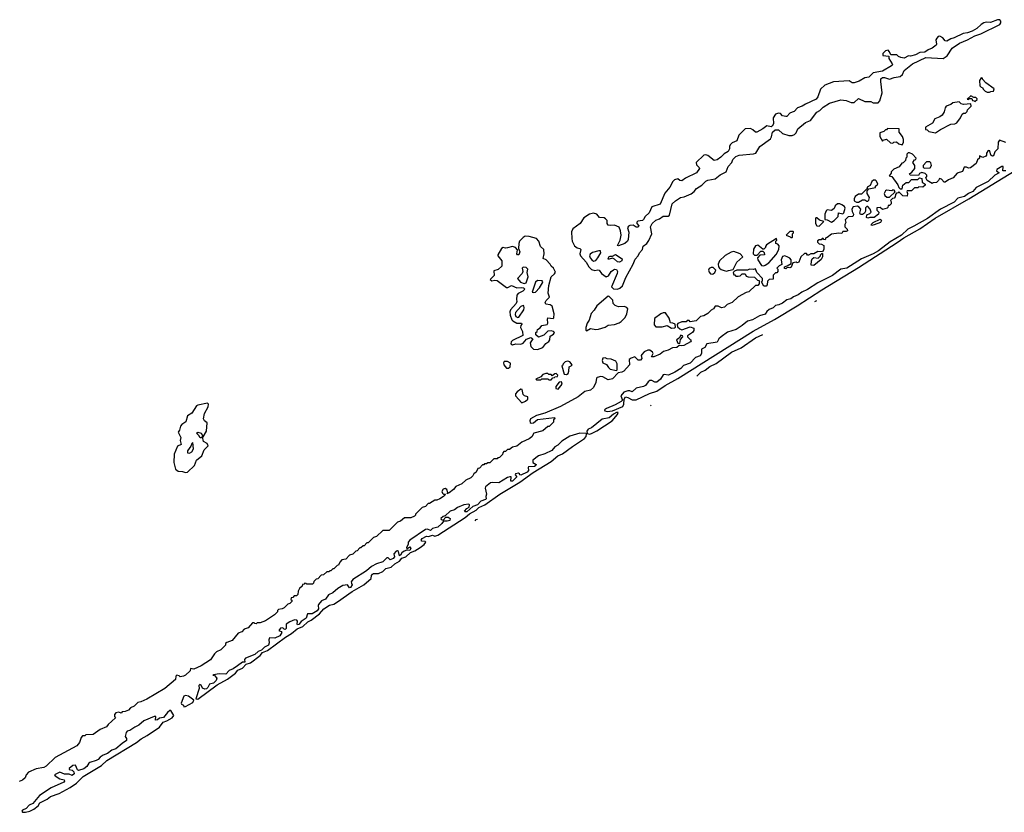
# Model space of a CAD drawing. Extents: x 2701205 to 2963787, y 496209 to 720276.
# Tile 134 of 154: x 2914639 to 2924119, y 510433 to 518070. Entities that reach past the tile are written whole.
import ezdxf

# ---------------------------------------------------------------- set-up
doc = ezdxf.new("R2010")
doc.units = 0

msp = doc.modelspace()

# ---------------------------------------------------------------- linework, layer by layer
at = {"layer": '0CON05XD'}
for points in [[(2920395, 515473.6), (2920418.2, 515481.8), (2920444.2, 515505), (2920473.4, 515586.6), (2920547, 515713), (2920565, 515763.3), (2920592.5, 515795), (2920606, 515825), (2920634, 515855), (2920642.7, 515887.3), (2920675.8, 515914.2), (2920697.7, 515942.3), (2920723.8, 516005), (2920712.5, 516075), (2920729.2, 516105), (2920765, 516138), (2920800, 516150), (2920833.9, 516176.1), (2920883.3, 516176.7), (2920893.9, 516186.1), (2920922, 516295), (2920954.4, 516325.6), (2921002.5, 516355), (2921037.7, 516362.3), (2921105, 516393.3), (2921133.3, 516415), (2921155, 516443.8), (2921206.7, 516475), (2921245, 516513.8), (2921265, 516523.8), (2921335, 516536.7), (2921382.5, 516575), (2921442.5, 516605), (2921461.2, 516655), (2921495.5, 516694.5), (2921506.4, 516723.6), (2921535, 516752.9), (2921565, 516764), (2921703.6, 516776.4), (2921726.1, 516783.9), (2921763.6, 516846.4), (2921867.7, 516922.3), (2921878.3, 516941.7), (2921888.1, 516985), (2921912.2, 517007.8), (2921945, 517009.2), (2921985, 516973.3), (2922045, 516953.3), (2922075, 516953.3), (2922100, 516965), (2922115, 516980), (2922132.3, 517017.7), (2922205, 517077.5), (2922252.5, 517097.5), (2922315, 517180), (2922343.3, 517195), (2922375, 517226.7), (2922435, 517266.7), (2922545, 517296.7), (2922595, 517292.5), (2922645, 517272.5), (2922675, 517272.5), (2922715, 517310), (2922775, 517280), (2922835, 517280), (2922855, 517270), (2922905, 517270), (2922921.7, 517288.3), (2922942.5, 517365), (2922928.8, 517475), (2922931.2, 517498.8), (2922945, 517511.2), (2922965, 517513.8), (2923013, 517497), (2923057, 517513), (2923115, 517522.5), (2923138.3, 517541.7), (2923155, 517580), (2923234.5, 517645.5), (2923365, 517705.7), (2923530, 517695), (2923569.3, 517720.7), (2923616.7, 517795), (2923687.9, 517842.1), (2923765, 517874), (2923834.6, 517915.4), (2923894, 517934), (2924075, 518022.5), (2924085, 518038), (2924085.7, 518055.7), (2924075, 518067.7), (2924055, 518069.6), (2923985, 518042.9), (2923945, 518045.8), (2923922.1, 518037.9), (2923895, 518024), (2923855.4, 517984.6), (2923809.5, 517960.5), (2923765, 517943.1), (2923722.5, 517935), (2923635, 517894.2), (2923604.1, 517885.9), (2923565, 517863.8), (2923550, 517865), (2923527.5, 517895), (2923499.3, 517909.3), (2923483, 517907), (2923468.3, 517891.7), (2923460, 517875), (2923467.5, 517835), (2923462.5, 517825), (2923424.2, 517795.8), (2923385, 517780), (2923355, 517758), (2923305, 517753.8), (2923265, 517730), (2923215, 517716.7), (2923195, 517720), (2923155, 517699.2), (2923124.1, 517704.1), (2923100, 517715), (2923085, 517730), (2923025, 517730), (2923015, 517760), (2923000, 517775), (2922975, 517770), (2922950, 517745), (2922950, 517725), (2923008.3, 517718.3), (2923007.5, 517695), (2923040, 517645), (2923042.5, 517635), (2923032.5, 517625), (2922946.8, 517573.2), (2922855, 517556.2), (2922815, 517516.2), (2922775, 517508.8), (2922721.2, 517478.8), (2922675, 517462), (2922655, 517462), (2922625, 517480), (2922475, 517470), (2922392.1, 517437.9), (2922350.3, 517399.7), (2922322, 517325), (2922306.5, 517303.5), (2922205, 517256), (2922173.3, 517235), (2922129.2, 517220.8), (2922095, 517186), (2922075, 517177.5), (2922055, 517168), (2922025, 517137.5), (2922015, 517135.8), (2921984.5, 517144.5), (2921965, 517166.2), (2921945, 517168.6), (2921915, 517160.8), (2921893.3, 517125), (2921895.5, 517065), (2921885, 517044.2), (2921875, 517038.6), (2921832.2, 517047.8), (2921795, 517017.1), (2921735, 516986.2), (2921722.5, 516985), (2921699.2, 517009.2), (2921675, 517021.2), (2921625, 517016.7), (2921564.4, 516955.6), (2921545, 516904), (2921498, 516882), (2921479.2, 516865), (2921472.7, 516847.3), (2921474, 516825), (2921460, 516800), (2921422.2, 516777.8), (2921390.8, 516745), (2921355, 516720), (2921325, 516714.4), (2921265, 516760), (2921245, 516769.2), (2921225, 516766), (2921152.5, 516695), (2921155, 516670), (2921182.5, 516645), (2921183.3, 516635), (2921155, 516594.2), (2921048.6, 516541.4), (2921015, 516516.7), (2920995, 516520), (2920975, 516537.5), (2920945, 516526.2), (2920927.7, 516512.3), (2920900, 516455), (2920851.7, 516398.3), (2920807, 516293), (2920725, 516266.2), (2920699.8, 516210.2), (2920661.2, 516175), (2920645, 516143.3), (2920635, 516134), (2920592, 516128), (2920580.7, 516119.3), (2920580, 516105), (2920600, 516085), (2920595, 516070), (2920575, 516070), (2920545, 516090), (2920515, 516087.5), (2920500.7, 516079.3), (2920492.5, 516065), (2920502.3, 516022.3), (2920496.7, 515953.3), (2920492.5, 515935), (2920465.7, 515914.3), (2920405, 515890), (2920393.9, 515893.9), (2920420, 515945), (2920429.2, 515995), (2920424.1, 516034.1), (2920409.6, 516069.6), (2920365, 516090.8), (2920325, 516086), (2920305, 516090), (2920296.7, 516105), (2920293.8, 516135), (2920280.3, 516150.3), (2920265, 516159.2), (2920220, 516165), (2920195.8, 516195.8), (2920165, 516204.2), (2920125, 516197.5), (2920069.6, 516160.4), (2920035, 516106), (2919965.9, 516054.1), (2919952.5, 516025), (2919955, 515962.5), (2919958.5, 515935), (2919981.5, 515891.5), (2920005, 515872.7), (2920033.3, 515865), (2920041.2, 515855), (2920032.5, 515815), (2920038, 515795), (2920092.5, 515735), (2920117.3, 515687.3), (2920145, 515664.3), (2920175, 515654), (2920205, 515659.2), (2920217.5, 515655), (2920240, 515625), (2920285, 515593.8), (2920308.3, 515601.7), (2920333.8, 515645), (2920355, 515661.2), (2920366.1, 515666.1), (2920385, 515663.3), (2920393.8, 515645), (2920392, 515625), (2920337.5, 515495), (2920356.2, 515476.2), (2920395, 515473.6)], [(2923975, 517370), (2923988.3, 517378.3), (2924015, 517380), (2924020, 517405), (2923940.7, 517460.7), (2923910, 517495), (2923910, 517505), (2923895, 517510), (2923880, 517485), (2923883, 517433), (2923895, 517420), (2923910, 517415), (2923915, 517400), (2923935, 517380), (2923955, 517370), (2923975, 517370)], [(2923835, 517280), (2923858.3, 517301.7), (2923858.3, 517308.3), (2923845, 517320), (2923825, 517320), (2923797, 517337), (2923760, 517305), (2923775, 517300), (2923785, 517310), (2923805, 517310), (2923811.7, 517291.7), (2923828.3, 517288.3), (2923835, 517280)], [(2923455, 516980), (2923505, 517012.5), (2923605, 517062.5), (2923643, 517067), (2923663, 517077), (2923697.5, 517125), (2923711.7, 517158.3), (2923725, 517170), (2923745, 517170), (2923760, 517185), (2923765, 517200), (2923800, 517235), (2923798.3, 517258.3), (2923725, 517252.5), (2923705, 517260), (2923685, 517277.5), (2923625, 517270), (2923605, 517252.5), (2923560, 517235), (2923548.3, 517221.7), (2923539.6, 517180.4), (2923519.3, 517150.7), (2923497, 517133), (2923450, 517115), (2923426.4, 517073.6), (2923360, 517035), (2923361.7, 517011.7), (2923375, 517010), (2923391.7, 516991.7), (2923455, 516980)], [(2923135, 516862.5), (2923147.5, 516885), (2923147.5, 516915), (2923140, 516945), (2923107.5, 516985), (2923108.3, 517018.3), (2922995, 517020), (2922985, 517010), (2922975, 517010), (2922958.3, 516991.7), (2922921.7, 516978.3), (2922920, 516945), (2922945, 516900), (2922951.7, 516908.3), (2922985, 516920), (2923023, 516883), (2923045, 516880), (2923055, 516890), (2923081.7, 516891.7), (2923105, 516872.5), (2923135, 516862.5)], [(2924135, 516886.2), (2924071.7, 516908.3), (2924060.7, 516889.3), (2924055.9, 516824.1), (2924027.5, 516795), (2924015, 516757.5), (2924003.9, 516753.9), (2923990, 516765), (2923980, 516805), (2923965, 516810), (2923947.5, 516785), (2923946.4, 516763.6), (2923940, 516755), (2923913.3, 516743.3), (2923881.7, 516758.3), (2923880, 516735), (2923861.7, 516718.3), (2923847.5, 516685), (2923795, 516643.3), (2923775, 516640), (2923755, 516650), (2923731.7, 516648.3), (2923715, 516607.5), (2923665, 516590), (2923627.5, 516545), (2923583, 516527), (2923550, 516505), (2923540, 516505), (2923515, 516532.5), (2923495, 516540), (2923485, 516520), (2923465, 516500), (2923435, 516497.5), (2923425, 516490), (2923375, 516520), (2923362.5, 516545), (2923371.7, 516558.3), (2923371.7, 516571.7), (2923356.2, 516586.2), (2923325, 516597.5), (2923303.6, 516586.4), (2923291.7, 516568.3), (2923211.7, 516571.7), (2923207.5, 516585), (2923229.3, 516600.7), (2923257.5, 516635), (2923256.7, 516665), (2923237.5, 516695), (2923255, 516720), (2923268.3, 516721.7), (2923270, 516735), (2923235, 516772.5), (2923205, 516787.5), (2923193, 516787), (2923180, 516775), (2923180, 516745), (2923170, 516735), (2923168.3, 516711.7), (2923145, 516690), (2923131.7, 516688.3), (2923108.3, 516651.7), (2923055, 516630), (2923030, 516605), (2923028.3, 516591.7), (2923010, 516565), (2923035, 516560), (2923095, 516480), (2923103, 516453), (2923115, 516440), (2923135, 516440), (2923143.6, 516476.4), (2923175, 516500), (2923198.3, 516501.7), (2923225, 516530), (2923285, 516530), (2923302.5, 516547.5), (2923325, 516540), (2923327.5, 516505), (2923356.4, 516486.4), (2923356.1, 516473.9), (2923335, 516457.5), (2923295, 516460), (2923285, 516450), (2923255, 516450), (2923245, 516440), (2923225, 516420), (2923185, 516420), (2923180, 516415), (2923187.5, 516395), (2923185, 516370), (2923141.7, 516371.7), (2923105, 516410), (2923098.3, 516401.7), (2923081.7, 516398.3), (2923070, 516385), (2923068.3, 516361.7), (2923058.3, 516351.7), (2923041.7, 516348.3), (2923021.7, 516328.3), (2923030, 516315), (2923030, 516295), (2923015, 516280), (2923001.7, 516278.3), (2922998.3, 516261.7), (2922990, 516255), (2922945, 516240), (2922925, 516260), (2922891.7, 516258.3), (2922893, 516233), (2922910, 516215), (2922907.5, 516195), (2922865, 516163.8), (2922825, 516163.8), (2922805, 516157.5), (2922793, 516163), (2922795, 516190), (2922825, 516202.5), (2922837.5, 516215), (2922827.5, 516245), (2922805, 516270), (2922795, 516270), (2922783, 516257), (2922782.5, 516225), (2922773, 516207), (2922755, 516192.5), (2922735, 516192.5), (2922727.5, 516205), (2922736.7, 516245), (2922722.5, 516265), (2922705, 516273.3), (2922665, 516267.5), (2922652.5, 516245), (2922653, 516223), (2922667.5, 516195), (2922665, 516180), (2922656.4, 516173.6), (2922615, 516170), (2922588.3, 516141.7), (2922592.5, 516115), (2922583.3, 516095), (2922582.5, 516075), (2922605, 516050), (2922610, 516035), (2922595, 516027.5), (2922565, 516030), (2922555, 516010), (2922525, 516012.5), (2922455, 516002.5), (2922415, 515970), (2922401.7, 515968.3), (2922395, 515950), (2922381.7, 515951.7), (2922375, 515960), (2922365, 515960), (2922355, 515950), (2922335, 515950), (2922321.7, 515938.3), (2922320, 515925), (2922335, 515910), (2922357.5, 515907.5), (2922380, 515895), (2922380, 515855), (2922368.3, 515831.7), (2922323.6, 515836.4), (2922285, 515812.5), (2922255, 515813.3), (2922235, 515800), (2922225, 515802.5), (2922215, 515817.5), (2922195, 515817.5), (2922160, 515785), (2922140, 515735), (2922125, 515727.5), (2922115, 515732.5), (2922081.7, 515728.3), (2922067.5, 515685), (2922055, 515677.5), (2922045, 515682.5), (2922025, 515680), (2922015, 515670), (2922001.7, 515671.7), (2922001.7, 515688.3), (2922028.3, 515698.3), (2922068.3, 515721.7), (2922067.5, 515755), (2922055, 515772.5), (2922035, 515783.3), (2922005, 515793.3), (2921985, 515787.5), (2921970, 515755), (2921978.3, 515711.7), (2921951.7, 515698.3), (2921930, 515675), (2921940, 515665), (2921940, 515645), (2921928.3, 515631.7), (2921915, 515630), (2921893, 515607), (2921895, 515570), (2921853.8, 515566.2), (2921839.3, 515550.7), (2921836.1, 515513.9), (2921827.5, 515502.5), (2921803.3, 515503.3), (2921780, 515545), (2921790, 515555), (2921790, 515575), (2921737.5, 515635), (2921725, 515670), (2921705, 515662.5), (2921665, 515667.5), (2921645, 515657.5), (2921545, 515657.5), (2921521.7, 515648.3), (2921510, 515635), (2921515, 515610), (2921525, 515610), (2921535, 515600), (2921555, 515600), (2921575, 515602.5), (2921595, 515620), (2921625, 515620), (2921635, 515600), (2921653, 515593), (2921715, 515590), (2921741.7, 515561.7), (2921758.3, 515558.3), (2921760, 515525), (2921745, 515510), (2921725, 515510), (2921660.7, 515449.3), (2921635, 515442.5), (2921555, 515400), (2921500, 515345), (2921450, 515325), (2921425, 515300), (2921395, 515292.5), (2921365, 515310), (2921335, 515310), (2921320, 515285), (2921295, 515270), (2921265, 515240), (2921225, 515217.5), (2921195, 515210), (2921151.7, 515168.3), (2921095, 515160), (2921085, 515170), (2921065, 515170), (2921055, 515160), (2921015, 515160), (2920977, 515143), (2920968.3, 515131.7), (2920971.7, 515111.7), (2920995, 515090), (2921013, 515083), (2921095, 515110), (2921129.3, 515099.3), (2921130, 515075), (2921116.7, 515055), (2921070, 515025), (2921070, 515015), (2921097.5, 514985), (2921102.5, 514975), (2921097.5, 514965), (2921035, 514930), (2921015, 514926.2), (2920988.3, 514931.7), (2920965, 514912.5), (2920923.3, 514906.7), (2920882.5, 514885), (2920836.1, 514873.9), (2920805, 514846.2), (2920745, 514820), (2920723, 514823), (2920737.5, 514855), (2920732.5, 514865), (2920705, 514886.7), (2920686.4, 514886.4), (2920651.7, 514868.3), (2920627.5, 514845), (2920622.5, 514835), (2920630, 514805), (2920615, 514790), (2920595, 514790), (2920561.7, 514821.7), (2920525, 514810), (2920507.5, 514795), (2920510, 514745), (2920455.9, 514684.1), (2920435, 514672.5), (2920401.7, 514668.3), (2920345, 514608.8), (2920305, 514600), (2920255, 514630), (2920235, 514632.5), (2920198.3, 514621.7), (2920192.5, 514615), (2920186.7, 514575), (2920163.3, 514525), (2920135, 514500), (2920081.2, 514488.8), (2920017.5, 514435), (2919845, 514344), (2919695, 514280), (2919613.6, 514256.4)], [(2923348.3, 516638.3), (2923405, 516642.5), (2923417.5, 516665), (2923411.7, 516691.7), (2923401.7, 516701.7), (2923371.2, 516698.8), (2923337.5, 516665), (2923338.3, 516648.3), (2923348.3, 516638.3)], [(2924133.8, 516615), (2924103.8, 516613.8), (2924106.7, 516655), (2924095, 516656.2), (2924046.7, 516625), (2924042.5, 516615), (2924070, 516595), (2924028.1, 516571.9), (2923965, 516511.1), (2923847.5, 516452.5), (2923817.1, 516412.9), (2923774.7, 516395.3), (2923735, 516367.2), (2923670.9, 516349.1), (2923635, 516312.1), (2923504.8, 516245.2), (2923379.5, 516155), (2923249, 516081), (2923188.8, 516051.2), (2923127.7, 515992.3), (2923019.3, 515930.7), (2922907, 515843), (2922855.8, 515814.2), (2922743, 515767), (2922602.5, 515675), (2922545, 515667.5), (2922465, 515604), (2922325, 515534.5), (2922225, 515471.4), (2922170, 515445), (2922135, 515418.6), (2922089.1, 515400.9), (2922065, 515379.1), (2922025, 515371.1), (2921985, 515339.4), (2921948.2, 515321.8), (2921916.2, 515315), (2921895, 515293.1), (2921855, 515278.1), (2921831.3, 515258.7), (2921815, 515233.3), (2921763.2, 515216.8), (2921695, 515177.5), (2921645, 515166.7), (2921595, 515123.5), (2921536.7, 515085), (2921455, 515059.4), (2921392, 515015), (2921372, 514995), (2921355, 514964.3), (2921255, 514947.5), (2921235, 514911.4), (2921203.3, 514895), (2921203.1, 514855), (2921190.2, 514829.8), (2921145, 514814), (2921095, 514760.4), (2921031.3, 514738.7), (2921005, 514710), (2920946.5, 514673.5), (2920885, 514644.2), (2920845, 514652.3), (2920835, 514648.5), (2920807.7, 514605), (2920775, 514578.8), (2920755, 514576.4), (2920725, 514594.6), (2920705, 514593.8), (2920688.9, 514581.1), (2920665.5, 514545), (2920645.7, 514535), (2920575, 514521.1), (2920535, 514485.8), (2920514.3, 514494.3), (2920492.9, 514492.9), (2920455, 514482.5), (2920426.7, 514445), (2920443.3, 514405), (2920429.3, 514390.7), (2920372.4, 514357.6), (2920290, 514325), (2920270, 514310), (2920271.7, 514301.7), (2920296.4, 514296.4)], [(2920296.4, 514296.4), (2920345, 514302.9), (2920445, 514343.8), (2920457.3, 514365), (2920458.8, 514415), (2920472.5, 514435), (2920495, 514430), (2920535, 514406.4), (2920575, 514407.8), (2920702, 514468), (2920775, 514492.4), (2920854.5, 514545.5), (2920976.7, 514613.3), (2921700.7, 515069.3), (2921907.6, 515182.4), (2922125, 515312.3), (2922363.4, 515466.6), (2922715, 515681.3), (2923086, 515924), (2923150.9, 515969.1), (2923305, 516054.1), (2923453.7, 516156.3), (2923777.2, 516342.8), (2924222.2, 516617.8)], [(2922715, 516312.5), (2922755, 516333.3), (2922775, 516332.5), (2922795, 516320), (2922805, 516320), (2922815, 516330), (2922820, 516355), (2922797.5, 516395), (2922798.3, 516421.7), (2922815, 516440), (2922878.3, 516451.7), (2922880, 516465), (2922900, 516485), (2922890, 516515), (2922880, 516525), (2922860, 516525), (2922845, 516510), (2922826.7, 516473.3), (2922800, 516455), (2922798.3, 516441.7), (2922745, 516390), (2922715, 516387.5), (2922683.9, 516366.1), (2922673.3, 516345), (2922673.8, 516323.8), (2922695, 516312.5), (2922715, 516312.5)], [(2922988.3, 516358.3), (2923015, 516360), (2923068.3, 516411.7), (2923058.3, 516428.3), (2923045, 516430), (2923035, 516420), (2922985, 516427.5), (2922975, 516420), (2922962.5, 516395), (2922967.5, 516375), (2922988.3, 516358.3)], [(2922455, 516120), (2922480, 516135), (2922520, 516175), (2922521.7, 516208.3), (2922565, 516200), (2922575, 516210), (2922587.5, 516255), (2922579.3, 516269.3), (2922555, 516287.5), (2922535, 516296.7), (2922513, 516297), (2922490, 516275), (2922479.3, 516250.7), (2922455, 516230), (2922415, 516237.5), (2922403, 516227), (2922390, 516195), (2922390, 516145), (2922415, 516140), (2922455, 516120)], [(2922335, 516080), (2922380, 516125), (2922338.3, 516138.3), (2922315, 516160), (2922305, 516160), (2922300, 516155), (2922302.5, 516105), (2922313.6, 516083.6), (2922335, 516080)], [(2922845, 516087.5), (2922837.5, 516095), (2922855, 516116.7), (2922925, 516147.5), (2922933, 516143), (2922936.7, 516135), (2922925.7, 516114.3), (2922865, 516092), (2922845, 516087.5)], [(2922075, 515970), (2922080, 515975), (2922080, 516005), (2922090, 516015), (2922090, 516025), (2922085, 516030), (2922055, 516030), (2922020, 515995), (2922058.3, 515978.3), (2922065, 515970), (2922075, 515970)], [(2919625, 514893.3), (2919675, 514910), (2919705, 514950), (2919735, 514970), (2919742.5, 514985), (2919745, 515020), (2919779.3, 515040.7), (2919787.5, 515055), (2919780, 515065), (2919755, 515072.5), (2919725, 515070), (2919685, 515030), (2919635, 515012.5), (2919610, 515035), (2919610, 515055), (2919620, 515065), (2919623.6, 515086.4), (2919649.3, 515100.7), (2919667, 515123), (2919716.4, 515133.6), (2919723, 515147), (2919720, 515185), (2919725, 515197.5), (2919775, 515190), (2919781.7, 515198.3), (2919783.8, 515235), (2919765, 515310), (2919745, 515322.5), (2919705, 515327.5), (2919697.5, 515345), (2919707.5, 515365), (2919740, 515395), (2919726.7, 515435), (2919735, 515510), (2919755, 515592.5), (2919789.3, 515620.7), (2919796.4, 515636.4), (2919780, 515675), (2919757.5, 515695), (2919747.5, 515715), (2919707.5, 515755), (2919679.3, 515769.3), (2919688.8, 515815), (2919685.8, 515855.8), (2919653.1, 515883.1), (2919636.3, 515936.3), (2919615, 515960), (2919545, 515980), (2919505, 515982.5), (2919485, 515972.5), (2919452.7, 515937.3), (2919443.3, 515915), (2919440, 515865), (2919455.8, 515834.2), (2919446.1, 515803.9), (2919433.3, 515805), (2919426.7, 515815), (2919431.7, 515851.7), (2919412.5, 515875), (2919385, 515884), (2919335, 515871.2), (2919315, 515867.5), (2919295, 515873.3), (2919277.5, 515865), (2919243.3, 515805), (2919243.9, 515793.9), (2919282.5, 515745), (2919280, 515695), (2919245, 515663.3), (2919205, 515650), (2919205.9, 515604.1), (2919170, 515565), (2919183.3, 515553.3), (2919215, 515561.2), (2919235, 515556.2), (2919325, 515490), (2919339.6, 515490.4), (2919375, 515510), (2919425, 515487.8), (2919475, 515488.8), (2919491.2, 515485), (2919502, 515475), (2919482, 515455), (2919437.5, 515432.5), (2919423.9, 515416.1), (2919421.2, 515375), (2919426, 515355), (2919420, 515335), (2919365.5, 515275), (2919357.3, 515255), (2919362, 515222), (2919378.7, 515178.7), (2919388.3, 515168.3), (2919425, 515147.1), (2919470, 515145), (2919472.5, 515135), (2919462.5, 515125), (2919460, 515105), (2919480, 515065), (2919481.7, 515028.3), (2919385, 514980), (2919372.5, 514965), (2919368.3, 514948.3), (2919385, 514937.5), (2919415, 514947.5), (2919465, 514942.5), (2919486.4, 514953.6), (2919517, 514993), (2919559.3, 515009.3), (2919580, 514995), (2919552.5, 514955), (2919561.7, 514921.7), (2919586.1, 514896.1), (2919625, 514893.3)], [(2921805, 515697.5), (2921815, 515703.3), (2921851.7, 515728.3), (2921923.9, 515806.1), (2921947.5, 515855), (2921951.7, 515891.7), (2921938.3, 515908.3), (2921920, 515915), (2921920, 515935), (2921930, 515945), (2921925, 515960), (2921830.7, 515899.3), (2921820, 515885), (2921820, 515875), (2921805, 515860), (2921795, 515860), (2921745, 515897.5), (2921725, 515890), (2921705, 515860), (2921702.5, 515815), (2921715, 515800), (2921738.3, 515801.7), (2921775, 515840), (2921795, 515840), (2921808.3, 515828.3), (2921810, 515805), (2921765, 515800), (2921742.5, 515775), (2921746.7, 515755), (2921780.7, 515700.7), (2921805, 515697.5)], [(2920165, 515744.6), (2920185, 515750), (2920206.5, 515775), (2920234, 515825), (2920231.2, 515841.2), (2920215, 515842.5), (2920155, 515825.6), (2920130.6, 515809.4), (2920125.4, 515795), (2920131.3, 515775), (2920146.7, 515755), (2920165, 515744.6)], [(2921445, 515647.5), (2921465, 515652.5), (2921508.3, 515661.7), (2921542.5, 515735), (2921600, 515785), (2921575, 515812.5), (2921516.1, 515836.1), (2921489.6, 515830.4), (2921431.2, 515798.8), (2921377.5, 515745), (2921363.3, 515715), (2921368.3, 515688.3), (2921377, 515677), (2921393, 515663), (2921423, 515653), (2921445, 515647.5)], [(2922285, 515701.2), (2922260, 515705), (2922262.3, 515747.7), (2922270, 515765), (2922285, 515777.5), (2922327, 515773), (2922350, 515795), (2922350, 515805), (2922361.7, 515818.3), (2922368.3, 515818.3), (2922367.5, 515785), (2922355, 515760), (2922285, 515701.2)], [(2920415, 515733.8), (2920395, 515736.7), (2920365, 515763.3), (2920345, 515772.5), (2920315, 515762.5), (2920305, 515762.5), (2920305, 515770), (2920315, 515787.5), (2920325, 515792.5), (2920345, 515790), (2920375, 515807.5), (2920438.8, 515765), (2920436, 515745), (2920415, 515733.8)], [(2919495, 515526.8), (2919515, 515533.6), (2919533.2, 515593.2), (2919523.8, 515635), (2919531.8, 515665), (2919515, 515682), (2919485, 515686.7), (2919476.8, 515675), (2919482.2, 515645), (2919476.6, 515625), (2919433.3, 515575), (2919460.2, 515540.2), (2919495, 515526.8)], [(2921305, 515617.5), (2921315, 515622.5), (2921332.5, 515635), (2921342.5, 515655), (2921315, 515683.3), (2921295, 515683.8), (2921278.3, 515671.7), (2921270, 515655), (2921276.4, 515636.4), (2921291.7, 515621.7), (2921305, 515617.5)], [(2919585, 515440), (2919605, 515444.7), (2919644.2, 515485), (2919674.1, 515535), (2919677, 515545), (2919669.4, 515555), (2919625, 515556.1), (2919605, 515541.9), (2919574.6, 515445), (2919585, 515440)], [(2920095, 515073.3), (2920135, 515094), (2920185, 515085.4), (2920211.7, 515088.3), (2920275, 515108.5), (2920305, 515125.2), (2920366.3, 515133.7), (2920409.9, 515150.1), (2920428.9, 515161.1), (2920469.1, 515200.9), (2920483.3, 515235), (2920493.8, 515285), (2920485.8, 515295.8), (2920457.9, 515307.9), (2920405, 515301.9), (2920372, 515315), (2920354.2, 515335), (2920348.3, 515368.3), (2920315, 515402.9), (2920303.5, 515406.5), (2920195, 515312), (2920170.3, 515269.7), (2920141.7, 515238.3), (2920123.3, 515175), (2920103.3, 515145), (2920090, 515105), (2920088.3, 515078.3), (2920095, 515073.3)], [(2922295.1, 515354), (2922312.7, 515365.2)], [(2919435, 515199.5), (2919445, 515202.2), (2919492, 515275), (2919497.2, 515295), (2919493.2, 515313.2), (2919485, 515315.9), (2919465, 515306.6), (2919411.8, 515248.2), (2919409, 515229), (2919415, 515211.4), (2919435, 515199.5)], [(2920915, 515096.7), (2920945, 515100), (2920951.7, 515108.3), (2920950, 515135), (2920927, 515147), (2920905, 515150), (2920893.3, 515195), (2920855.7, 515245.7), (2920835, 515245.8), (2920812.6, 515237.4), (2920749.7, 515190.3), (2920748.3, 515128.3), (2920765, 515110), (2920825, 515110), (2920873, 515123), (2920915, 515096.7)], [(2920995, 514950), (2921002.5, 514987.5), (2921022.5, 515015), (2921020, 515025), (2921005, 515030), (2920988.3, 515001.7), (2920962.5, 514985), (2920975, 514952.5), (2920995, 514950)], [(2921158.9, 514635.4), (2921196.8, 514673.2), (2921237.6, 514692.4), (2921285, 514728.6), (2921343.7, 514756.3), (2921493.8, 514865), (2921585, 514907.5), (2921725, 515004), (2921793.7, 515036.6)], [(2919345, 514712.5), (2919360, 514725), (2919365, 514760), (2919335, 514776.7), (2919305, 514777.5), (2919297.5, 514765), (2919300, 514745), (2919325, 514712.5), (2919345, 514712.5)], [(2919905, 514650), (2919918.3, 514661.7), (2919927, 514683), (2919930, 514725), (2919950, 514735), (2919956.7, 514745), (2919935, 514772.5), (2919915, 514780), (2919890, 514775), (2919870, 514755), (2919868.3, 514741.7), (2919860, 514735), (2919880, 514655), (2919905, 514650)], [(2920385, 514690), (2920390, 514695), (2920392.5, 514755), (2920379.3, 514779.3), (2920335, 514800), (2920295, 514803.3), (2920275, 514812.5), (2920255, 514807.5), (2920246.7, 514785), (2920253.6, 514763.6), (2920288, 514748), (2920307.7, 514717.7), (2920324.2, 514704.2), (2920385, 514690)], [(2919755, 514600), (2919771.7, 514618.3), (2919788.3, 514621.7), (2919791.7, 514628.3), (2919818.3, 514631.7), (2919820, 514645), (2919805, 514660), (2919791.7, 514658.3), (2919765, 514640), (2919755, 514650), (2919735, 514650), (2919725, 514660), (2919705, 514662.5), (2919675, 514652.5), (2919655, 514630), (2919610, 514605), (2919615, 514600), (2919655, 514600), (2919665, 514610), (2919725, 514610), (2919735, 514600), (2919755, 514600)], [(2919475, 514380), (2919510, 514395), (2919530, 514415), (2919530, 514435), (2919500, 514445), (2919485, 514460), (2919477, 514507), (2919465, 514510), (2919428.8, 514485), (2919413.8, 514465), (2919412.5, 514445), (2919475, 514380)], [(2919825, 514510), (2919861.7, 514558.3), (2919855, 514580), (2919831.7, 514578.3), (2919800, 514535), (2919800, 514515), (2919825, 514510)], [(2916235, 513706.2), (2916255, 513710.4), (2916321.2, 513775), (2916342.6, 513827.4), (2916392.2, 513867.8), (2916416, 513925), (2916452.5, 513965), (2916445, 513988), (2916407.5, 514005), (2916400, 514050), (2916385, 514040), (2916375, 514042.5), (2916364.2, 514064.2), (2916342.5, 514085), (2916355, 514096.7), (2916385, 514087.5), (2916400, 514065), (2916400, 514050), (2916405, 514050), (2916436.2, 514105), (2916444.3, 514184.3), (2916418, 514205), (2916408, 514225), (2916417.5, 514275), (2916455, 514340), (2916456.1, 514366.1), (2916446.4, 514376.4), (2916353, 514357), (2916341.7, 514348.3), (2916295, 514279.2), (2916255, 514253.8), (2916239.2, 514195), (2916200, 514170), (2916187.1, 514152.9), (2916177.5, 514115), (2916163.8, 514095), (2916189.1, 514045), (2916184.3, 514015), (2916192.5, 513977.5), (2916159.4, 513960.6), (2916125.5, 513885), (2916122.9, 513805), (2916139.6, 513739.6), (2916165, 513719.7), (2916206.3, 513716.3), (2916235, 513706.2)], [(2920711.3, 514349), (2920715, 514353.3), (2920719.8, 514354.6)], [(2919613.6, 514256.4), (2919557.5, 514225), (2919550, 514205), (2919555, 514190), (2919565, 514182.5), (2919587.5, 514185), (2919625, 514218.8), (2919788.3, 514238.3), (2919790, 514225), (2919780, 514215), (2919778.3, 514191.7), (2919738.3, 514151.7), (2919725, 514150), (2919675, 514110), (2919590, 514085), (2919570, 514050), (2919545, 514030), (2919475, 514000), (2919425, 513960), (2919385, 513950), (2919355, 513930), (2919335, 513930), (2919315, 513910), (2919301.7, 513908.3), (2919291.7, 513898.3), (2919288.3, 513881.7), (2919258.3, 513851.7), (2919241.7, 513848.3), (2919235, 513840), (2919205, 513840), (2919165, 513800), (2919145, 513800), (2919135, 513790), (2919115, 513790), (2919108.3, 513781.7), (2919095, 513780), (2919065, 513750), (2919050, 513745), (2919035, 513710), (2919010, 513695), (2919002.5, 513675), (2918982.5, 513655), (2918935.9, 513634.1), (2918895, 513597.5), (2918836.7, 513573.3), (2918815, 513542.5), (2918775, 513512.5), (2918752.5, 513502.5), (2918760, 513510), (2918752.5, 513545), (2918735, 513553.3), (2918715, 513546.7), (2918703.3, 513525), (2918709.3, 513509.3), (2918718.3, 513498.3), (2918735, 513500), (2918740, 513495), (2918720, 513475), (2918685, 513452.5), (2918655, 513440), (2918635, 513440), (2918585, 513410), (2918571.7, 513408.3), (2918545, 513380), (2918515, 513370), (2918491.7, 513348.3), (2918450, 513305), (2918450, 513295), (2918440, 513285), (2918405, 513270), (2918345, 513270), (2918305, 513240), (2918275, 513230), (2918195, 513150), (2918135, 513150), (2918075, 513090), (2918045, 513080), (2917995, 513030), (2917981.7, 513028.3), (2917955, 513000), (2917945, 513000), (2917925, 512980), (2917915, 512980), (2917888.3, 512951.7), (2917875, 512950), (2917845, 512920), (2917815, 512910), (2917778.3, 512871.7), (2917740, 512865), (2917720, 512845), (2917710, 512815), (2917695, 512810), (2917665, 512780), (2917655, 512780), (2917635, 512760), (2917625, 512760), (2917615, 512750), (2917595, 512750), (2917565, 512720), (2917541.7, 512718.3), (2917508.3, 512681.7), (2917495, 512680), (2917471.7, 512658.3), (2917468.3, 512641.7), (2917458.3, 512631.7), (2917405, 512630), (2917398.3, 512638.3), (2917385, 512640), (2917378.3, 512631.7), (2917361.7, 512628.3), (2917358.3, 512611.7), (2917331.7, 512588.3), (2917320, 512565), (2917318.3, 512531.7), (2917305, 512520), (2917281.7, 512518.3), (2917268.3, 512501.7), (2917251.7, 512498.3), (2917250, 512485), (2917258.3, 512478.3), (2917260, 512465), (2917240, 512445), (2917221.7, 512438.3), (2917185, 512402.5), (2917165, 512392.5), (2917131.7, 512388.3), (2917121.7, 512378.3), (2917120, 512365), (2917092.5, 512335), (2917005, 512276.7), (2916955, 512260), (2916925, 512260), (2916915, 512250), (2916901.7, 512251.7), (2916895, 512260), (2916881.7, 512258.3), (2916838.3, 512211.7), (2916801.7, 512198.3), (2916778.3, 512171.7), (2916741.7, 512158.3), (2916685, 512090), (2916631.7, 512068.3), (2916621.7, 512058.3), (2916620, 512045), (2916575, 512000), (2916535, 511980), (2916515, 511960), (2916475, 511903.8), (2916385, 511844.3), (2916315, 511813.8), (2916285, 511817.5), (2916280, 511795), (2916236.2, 511755), (2916216.7, 511745), (2916185, 511737.5), (2916175, 511747.5), (2916152.5, 511755), (2916143.3, 511745), (2916138.3, 511711.7), (2916036.2, 511625), (2915862.5, 511525), (2915805, 511497.5), (2915775, 511490), (2915740, 511455), (2915705, 511440), (2915685, 511417.5), (2915655, 511403.3), (2915625, 511400), (2915615, 511390), (2915595, 511397.5), (2915565, 511392.5), (2915552.5, 511375), (2915552.5, 511355), (2915560, 511345), (2915490.4, 511279.6), (2915475, 511256.7), (2915415, 511231.2), (2915345, 511182), (2915275, 511180), (2915265, 511170), (2915245, 511170), (2915230, 511155), (2915213.3, 511106.7), (2915190, 511075), (2914979.3, 510960.7), (2914895, 510876.7), (2914870, 510865), (2914798.3, 510851.7), (2914725, 510820), (2914700, 510795), (2914690, 510765), (2914665, 510742.5), (2914635, 510730)], [(2920125, 514075.9), (2920145, 514082.1), (2920195, 514108.2), (2920342.9, 514205), (2920395.4, 514265), (2920400, 514285), (2920385, 514284), (2920355, 514268.6), (2920315.2, 514234.8), (2920248.4, 514221.6), (2920145, 514137.1), (2920111.4, 514125), (2920099.4, 514105), (2920101.7, 514081.7), (2920125, 514075.9)], [(2916355, 511522.1), (2916539.7, 511660.3), (2916641.1, 511715), (2916717.1, 511775), (2916738, 511802), (2916785, 511823.8), (2916820.2, 511859.8), (2916859.6, 511875), (2916955, 511944.7), (2916976, 511974), (2917025, 511992.9), (2917198.1, 512121.9), (2917255.2, 512154.8), (2917309.6, 512200.4), (2917366.1, 512223.9), (2917412, 512268), (2917445.4, 512284.6), (2917525.3, 512345), (2917567.1, 512392.9), (2917621.5, 512428.5), (2917665, 512438.8), (2917698.2, 512461.8), (2917840.1, 512559.9), (2917952, 512625), (2918023.9, 512685), (2918026.9, 512715), (2918035, 512728.1), (2918046.2, 512733.8), (2918095, 512735.3), (2918135, 512754.7), (2918165, 512783.6), (2918214.6, 512795), (2918251.6, 512828.4), (2918295.6, 512854.4), (2918317.3, 512882.7), (2918355.4, 512894.6), (2918402.2, 512937.8), (2918445, 512951.7), (2918495.9, 512985), (2918534.5, 513015), (2918547.8, 513035), (2918542.7, 513042.7), (2918510, 513045), (2918504, 513055), (2918515, 513070), (2918555, 513093.8), (2918575, 513090.8), (2918615, 513103.3), (2918635, 513092.9), (2918665, 513103.2), (2918927.2, 513272.8), (2918971, 513309), (2919032.9, 513345), (2919060.9, 513369.1), (2919116.1, 513395), (2919261.8, 513498.2), (2919453.3, 513615), (2919582, 513708), (2919755, 513812.5), (2919821.6, 513868.4), (2919865, 513886.1), (2919960.8, 513959.2), (2920075.8, 514034.2), (2920093.7, 514055), (2920097, 514077), (2920092.7, 514082.7), (2920032.7, 514087.3), (2919935, 514057.2), (2919857.7, 514007.7), (2919819.3, 513970.7), (2919790, 513955), (2919761.7, 513918.3), (2919695, 513886.2), (2919635, 513866.4), (2919578.1, 513825), (2919580, 513805), (2919611.2, 513785), (2919609.2, 513775), (2919594.3, 513764.3), (2919538.8, 513761.2), (2919534.4, 513755), (2919539.4, 513725), (2919525, 513710), (2919465, 513682.5), (2919455, 513683.3), (2919451.2, 513695), (2919440.6, 513700.6), (2919414.2, 513695), (2919408.8, 513685), (2919426, 513665), (2919385, 513622.2), (2919366.2, 513625), (2919372.5, 513665), (2919356.8, 513666.8), (2919335, 513660.5), (2919251.2, 513608.8), (2919195, 513611.6), (2919173.4, 513606.6), (2919125, 513568), (2919119.2, 513555), (2919132.5, 513497.5), (2919126.7, 513475), (2919131.2, 513455), (2919125, 513446.7), (2919080.3, 513429.7), (2919045.4, 513394.6), (2919000.9, 513379.1), (2918945, 513328.6), (2918927.5, 513327.5), (2918920, 513335), (2918945, 513361.2), (2918966.7, 513373.3), (2918970, 513395), (2918962.5, 513402.5), (2918915, 513395.8), (2918855, 513368.9), (2918825, 513348.2), (2918783.7, 513336.3), (2918735, 513290), (2918715, 513283.8), (2918694.2, 513265), (2918697.5, 513255), (2918715, 513247.5), (2918741.7, 513278.3), (2918765, 513278.1), (2918783.8, 513265), (2918780, 513245), (2918755, 513237.1), (2918720, 513240), (2918703.8, 513215), (2918665, 513182), (2918615, 513166.2), (2918595, 513147.5), (2918565, 513162.7), (2918545, 513156.6), (2918396.7, 513055), (2918380, 513035), (2918380, 513015), (2918362.5, 512985), (2918365, 512972.5), (2918395, 512992.5), (2918403.8, 512975), (2918395, 512956.7), (2918365, 512957.5), (2918340.9, 512949.1), (2918317.6, 512932.4), (2918305, 512910), (2918295, 512904), (2918286.7, 512945), (2918275, 512953.8), (2918265, 512950.8), (2918242.5, 512925), (2918248.8, 512895), (2918235, 512878), (2918206.4, 512866.4), (2918186, 512886), (2918175, 512885.7), (2918134.6, 512845.4), (2918075, 512828.2), (2918025, 512802.1), (2917979.5, 512760.5), (2917845, 512676.5), (2917830.6, 512655), (2917835, 512640), (2917840.8, 512625), (2917825, 512599.2), (2917815, 512596), (2917795.4, 512625.4), (2917751.2, 512618.8), (2917700.8, 512589.2), (2917655, 512546.5), (2917612, 512528), (2917582.7, 512487.3), (2917545, 512470.8), (2917516.2, 512435), (2917511.2, 512425), (2917516.2, 512395), (2917502.5, 512375), (2917455, 512345.5), (2917410, 512345), (2917397.3, 512302.7), (2917349.6, 512270.4), (2917325, 512243.1), (2917315, 512239.2), (2917309.2, 512245), (2917312.2, 512275), (2917305.8, 512285), (2917285, 512287.9), (2917240.3, 512269.7), (2917206, 512245), (2917205.8, 512205), (2917195, 512196.2), (2917185, 512197.5), (2917172.3, 512212.3), (2917151.3, 512208.7), (2917133.3, 512185), (2917155.8, 512175.8), (2917162, 512165), (2917144.3, 512135), (2917095, 512110.8), (2917045, 512113.3), (2917036.2, 512095), (2917042, 512065), (2917033.8, 512045), (2916995, 512025.5), (2916965.7, 511994.3), (2916936.5, 511983.5), (2916903.3, 511955), (2916812.5, 511917.5), (2916803.3, 511905), (2916805, 511880), (2916785, 511880), (2916736.2, 511846.2), (2916695, 511816.2), (2916655, 511800), (2916625, 511763.8), (2916558.7, 511768.7), (2916505, 511758.8), (2916500, 511755), (2916515, 511750), (2916537, 511727), (2916531.5, 511705), (2916505, 511678.1), (2916465, 511668.8), (2916450.4, 511635), (2916436.6, 511623.4), (2916421.5, 511621.5), (2916399.1, 511629.1), (2916385, 511660), (2916372.5, 511665), (2916363.6, 511655), (2916368.1, 511625), (2916335.8, 511525.8), (2916355, 511522.1)], [(2916275, 513893.9), (2916296.2, 513905), (2916311.3, 513935), (2916305, 513996.9), (2916295, 513988), (2916287.9, 513962.1), (2916255.9, 513915), (2916255.5, 513895.5), (2916275, 513893.9)], [(2919022.8, 513243.2), (2919035, 513253.8), (2919045.3, 513257.8)], [(2916220, 511450), (2916235, 511453.3), (2916305, 511491.3), (2916316, 511515), (2916265, 511553.2), (2916235, 511558.9), (2916219.1, 511550.9), (2916193.3, 511485), (2916196.7, 511476.7), (2916216, 511465), (2916220, 511450)], [(2914695, 510433.5), (2914735, 510443.8), (2914774.3, 510465), (2914818.1, 510495), (2914834.2, 510525.8), (2914905, 510560), (2914935.4, 510584.6), (2915018.1, 510615), (2915125, 510671.4), (2915185, 510713), (2915251, 510779), (2915425.4, 510884.6), (2915478.3, 510931.7), (2915764.6, 511105), (2915809, 511141), (2915865, 511172.1), (2915984.7, 511255), (2916019.1, 511300.9), (2916056.3, 511313.7), (2916107.1, 511342.9), (2916122.2, 511365), (2916095, 511413.3), (2916085, 511414), (2916060.8, 511395), (2916023.9, 511346.1), (2915985, 511341.2), (2915965, 511324), (2915945, 511320), (2915950, 511355), (2915935, 511357.5), (2915835, 511315.3), (2915786.4, 511273.6), (2915746, 511255), (2915698.3, 511221.7), (2915675, 511214.6), (2915665, 511201.4), (2915654.2, 511165), (2915668.8, 511145), (2915666.7, 511125), (2915625, 511097.5), (2915565.2, 511044.8), (2915525, 511032.2), (2915485, 511000), (2915443.3, 510985), (2915414.2, 510965.8), (2915395, 510941.9), (2915375, 510931.4), (2915315, 510914.3), (2915303.8, 510906.2), (2915286.5, 510875), (2915255, 510852.5), (2915205, 510837.7), (2915194.3, 510844.3), (2915176.2, 510886.2), (2915151.1, 510885), (2915115.5, 510855), (2915113.9, 510845), (2915145, 510839.7), (2915160.9, 510825), (2915162.1, 510805), (2915145, 510788.1), (2915115, 510800.4), (2915070, 510800), (2915025, 510819.3), (2914974.6, 510795.4), (2914980, 510785), (2915025, 510755.8), (2915067.5, 510745), (2915070, 510735), (2915063.8, 510725), (2914941.8, 510668.2), (2914830.6, 510595), (2914765, 510517.9), (2914728.8, 510501.2), (2914701.2, 510468.8), (2914665, 510453.3), (2914660, 510445), (2914665.9, 510435.9), (2914695, 510433.5)]]:
    msp.add_lwpolyline(points, dxfattribs=at)

doc.saveas('drawing.dxf')
